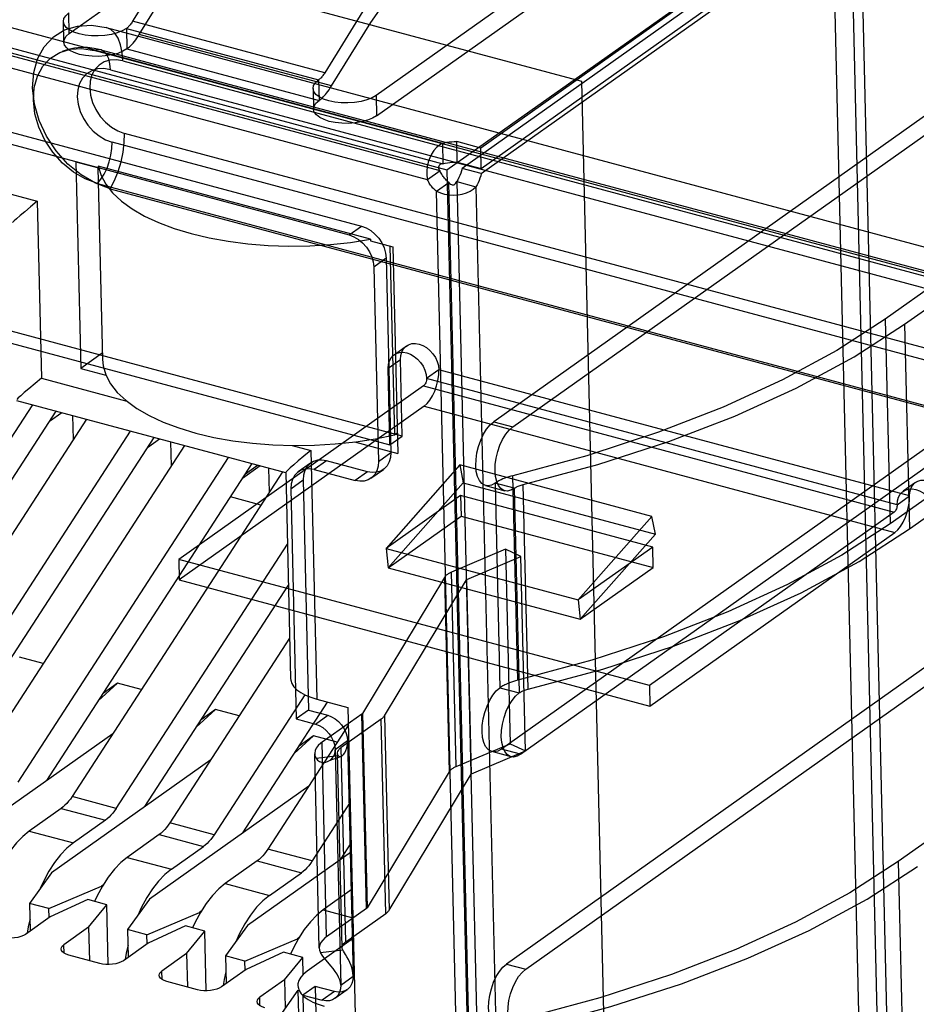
# Model space of a CAD drawing. Header units: millimetres. Extents: x 6 to 414, y 7 to 290.
# Tile 162 of 256: x 139.782 to 140.566, y 144.277 to 145.138. Entities that reach past the tile are written whole.
import ezdxf

# ---------------------------------------------------------------- set-up
doc = ezdxf.new("R2010")
doc.units = ezdxf.units.MM
doc.header["$LTSCALE"] = 23.1
doc.layers.get('0').update_dxf_attribs({"linetype": 'CONTINUOUS'})
doc.layers.add('COLOR10', color=7, linetype='CONTINUOUS')

msp = doc.modelspace()

# ---------------------------------------------------------------- linework, layer by layer
at = {"color": 6, "linetype": 'Continuous'}
for p, q in [((141.00924, 145.61091), (140.18481, 145.02619)), ((140.99297, 145.59304), (140.16854, 145.00832)), ((140.18523, 145.00829), (141.00966, 145.59301)), ((140.18534, 145.00381), (141.00977, 145.58853)), ((140.55215, 143.75525), (140.509, 145.577)), ((139.82499, 145.12646), (140.20193, 145.39381)), ((138.82232, 145.38704), (140.15141, 145.0304)), ((138.82275, 145.36914), (140.15183, 145.01249)), ((140.47034, 145.33957), (140.0934, 145.07222)), ((140.09382, 145.05432), (140.47076, 145.32167)), ((139.82499, 145.12646), (139.82456, 145.14436)), ((139.8202, 145.11898), (139.81978, 145.13689)), ((139.85736, 145.13155), (140.8406, 144.86771)), ((140.0484, 145.09207), (139.88038, 145.13715)), ((140.14923, 145.0061), (139.69681, 145.1275)), ((139.87497, 145.13084), (140.04299, 145.08575)), ((139.87497, 145.13084), (139.87539, 145.11293)), ((140.05423, 145.08048), (139.88621, 145.12557)), ((140.13839, 144.99841), (139.68597, 145.11981)), ((140.82973, 144.84782), (139.84681, 145.11158)), ((139.85251, 145.11215), (140.83542, 144.8484)), ((139.87539, 145.11293), (140.04341, 145.06785)), ((139.87183, 145.10239), (140.85475, 144.83864)), ((139.86099, 145.09471), (140.84391, 144.83095)), ((140.04299, 145.08575), (140.04341, 145.06785)), ((140.0382, 145.07828), (140.03863, 145.06037)), ((140.0934, 145.07222), (140.09382, 145.05432)), ((139.71941, 145.05472), (140.08065, 144.95779)), ((140.5731, 145.05404), (140.19616, 144.78669)), ((139.70856, 145.04703), (140.06981, 144.9501)), ((140.21296, 144.78218), (140.5899, 145.04953)), ((140.85625, 144.77523), (139.87333, 145.03898)), ((140.84541, 144.76754), (139.86249, 145.03129)), ((140.15141, 145.0304), (140.15183, 145.01249)), ((140.18481, 145.02619), (140.16381, 145.03183)), ((140.16423, 145.01392), (140.16381, 145.03183)), ((140.18523, 145.00829), (140.18481, 145.02619)), ((140.16423, 145.01392), (140.18523, 145.00829)), ((140.14923, 145.0061), (140.13839, 144.99841)), ((140.18534, 145.00381), (140.16854, 145.00832)), ((139.84957, 144.9952), (140.83249, 144.73145)), ((140.14612, 144.98836), (140.15696, 144.99604)), ((140.1838, 143.86268), (140.15696, 144.99604)), ((140.16387, 144.99684), (140.18067, 144.99233)), ((140.16387, 144.99684), (140.19071, 143.86348)), ((139.8607, 144.9906), (140.84362, 144.72685)), ((140.17296, 143.855), (140.14612, 144.98836)), ((140.18067, 144.99233), (140.20752, 143.85897)), ((140.06981, 144.9501), (140.08065, 144.95779)), ((140.62369, 144.93675), (140.53869, 144.87647)), ((140.10218, 144.92977), (140.09134, 144.92208)), ((140.10218, 144.92977), (140.10621, 144.75968)), ((140.55549, 144.87196), (140.6405, 144.93224)), ((140.09134, 144.92208), (140.09537, 144.75199)), ((140.11626, 144.77412), (139.68361, 144.89022)), ((139.67277, 144.88253), (140.10542, 144.76643)), ((140.53869, 144.87647), (140.54293, 144.69742)), ((140.55549, 144.87196), (140.55974, 144.69292)), ((140.10906, 144.84538), (140.1199, 144.85307)), ((140.10383, 144.83357), (140.11467, 144.84126)), ((140.11626, 144.77412), (140.11467, 144.84126)), ((140.10542, 144.76643), (140.10383, 144.83357)), ((140.14827, 144.83224), (140.13743, 144.82456)), ((140.55992, 144.72178), (140.14827, 144.83224)), ((140.54908, 144.7141), (140.13743, 144.82456)), ((140.13483, 144.81816), (139.92073, 144.66631)), ((140.13483, 144.81816), (140.54648, 144.7077)), ((140.13525, 144.80025), (139.92115, 144.64841)), ((140.13525, 144.80025), (140.5469, 144.68979)), ((140.19616, 144.78669), (140.21296, 144.78218)), ((140.10542, 144.76643), (140.11626, 144.77412)), ((140.57989, 144.76757), (140.20294, 144.50022)), ((140.21974, 144.49571), (140.59669, 144.76306)), ((140.05003, 144.75252), (140.03919, 144.74483)), ((140.08574, 144.74294), (140.05003, 144.75252)), ((140.09537, 144.75199), (140.10621, 144.75968)), ((140.62793, 144.75771), (140.54293, 144.69742)), ((140.55974, 144.69292), (140.64474, 144.7532)), ((140.0361, 144.75053), (140.02526, 144.74284)), ((140.03919, 144.74483), (140.0749, 144.73525)), ((140.08883, 144.73724), (140.09967, 144.74492)), ((140.16657, 144.7489), (140.10217, 144.67591)), ((140.33459, 144.70381), (140.16657, 144.7489)), ((140.16657, 144.7489), (140.16961, 144.73339)), ((140.01872, 144.72808), (140.02956, 144.73577)), ((140.02956, 144.73577), (140.03433, 144.53435)), ((140.08574, 144.74294), (140.0749, 144.73525)), ((140.21718, 144.56046), (140.21294, 144.7395)), ((140.01872, 144.72808), (140.02349, 144.52666)), ((140.16961, 144.73339), (140.10392, 144.65895)), ((140.16961, 144.73339), (140.33763, 144.68831)), ((140.18902, 144.73086), (140.20582, 144.72635)), ((140.21423, 144.72847), (140.19743, 144.73298)), ((140.19743, 144.73298), (140.20167, 144.55394)), ((140.21423, 144.72847), (140.21847, 144.54943)), ((140.22623, 144.55269), (140.22199, 144.73173)), ((140.56515, 144.73359), (140.55431, 144.7259)), ((140.16721, 144.72204), (140.10217, 144.67591)), ((140.33523, 144.67695), (140.16721, 144.72204)), ((140.16721, 144.72204), (140.16763, 144.70414)), ((140.54908, 144.7141), (140.55992, 144.72178)), ((140.10392, 144.65895), (140.16763, 144.70414)), ((140.16763, 144.70414), (140.33565, 144.65905)), ((140.27019, 144.63082), (140.33459, 144.70381)), ((140.54648, 144.7077), (140.33238, 144.55585)), ((140.33763, 144.68831), (140.33459, 144.70381)), ((140.27194, 144.61387), (140.33763, 144.68831)), ((140.3328, 144.53794), (140.5469, 144.68979)), ((140.10217, 144.67591), (140.27019, 144.63082)), ((140.20664, 144.67508), (140.15938, 144.65512)), ((140.22006, 144.66873), (140.20664, 144.67508)), ((140.20664, 144.67508), (140.21067, 144.50499)), ((140.33523, 144.67695), (140.27019, 144.63082)), ((140.33565, 144.65905), (140.33523, 144.67695)), ((140.33238, 144.55585), (139.92073, 144.66631)), ((139.92073, 144.66631), (139.92115, 144.64841)), ((140.1728, 144.64877), (140.22006, 144.66873)), ((140.22409, 144.49864), (140.22006, 144.66873)), ((140.10392, 144.65895), (140.27194, 144.61387)), ((140.27194, 144.61387), (140.33565, 144.65905)), ((140.15314, 144.65047), (140.08142, 144.53149)), ((140.15314, 144.65047), (140.15717, 144.48038)), ((140.16341, 144.48503), (140.15938, 144.65512)), ((139.92115, 144.64841), (140.3328, 144.53794)), ((140.10071, 144.52952), (140.17244, 144.6485)), ((140.17244, 144.6485), (140.17269, 144.64872)), ((140.17244, 144.6485), (140.17647, 144.47841)), ((140.17672, 144.47863), (140.17269, 144.64872)), ((140.58434, 144.57958), (140.2074, 144.31223)), ((140.2242, 144.30772), (140.60114, 144.57507)), ((140.33238, 144.55585), (140.3328, 144.53794)), ((140.20167, 144.55394), (140.21847, 144.54943)), ((140.03433, 144.53435), (140.02349, 144.52666)), ((140.03433, 144.53435), (140.05113, 144.52984)), ((140.04029, 144.52215), (140.05113, 144.52984)), ((140.08091, 144.53098), (140.04602, 144.50623)), ((140.08142, 144.53149), (140.08091, 144.53098)), ((140.08494, 144.36089), (140.08091, 144.53098)), ((140.08142, 144.53149), (140.08545, 144.3614)), ((140.10071, 144.52952), (140.10474, 144.35943)), ((140.02349, 144.52666), (140.04029, 144.52215)), ((140.09771, 144.52647), (140.06282, 144.50172)), ((140.10174, 144.35638), (140.09771, 144.52647)), ((140.04602, 144.50623), (140.04488, 144.50537)), ((140.05005, 144.33614), (140.04602, 144.50623)), ((140.06836, 144.50743), (140.05752, 144.49974)), ((140.06836, 144.50743), (140.07324, 144.30153)), ((140.16341, 144.48503), (140.21067, 144.50499)), ((140.21067, 144.50499), (140.22409, 144.49864)), ((140.04366, 144.32618), (140.03964, 144.49627)), ((140.04077, 144.49225), (140.0602, 144.49473)), ((140.05752, 144.49974), (140.0624, 144.29384)), ((140.06366, 144.32665), (140.05963, 144.49674)), ((140.06225, 144.50129), (140.06282, 144.50172)), ((140.06685, 144.33163), (140.06282, 144.50172)), ((140.17683, 144.47868), (140.22409, 144.49864)), ((140.21133, 144.4936), (140.19453, 144.4981)), ((140.21974, 144.49571), (140.20294, 144.50022)), ((140.15717, 144.48038), (140.08545, 144.3614)), ((140.10474, 144.35943), (140.17647, 144.47841)), ((140.17647, 144.47841), (140.17672, 144.47863)), ((140.63493, 144.46229), (140.54993, 144.40201)), ((140.54993, 144.40201), (140.55417, 144.22296)), ((140.08494, 144.36089), (140.05005, 144.33614)), ((140.06685, 144.33163), (140.10174, 144.35638)), ((140.08545, 144.3614), (140.08494, 144.36089)), ((140.05005, 144.33614), (140.04891, 144.33528)), ((140.06628, 144.3312), (140.06685, 144.33163)), ((140.0448, 144.32217), (140.06423, 144.32464)), ((140.2074, 144.31223), (140.2242, 144.30772)), ((140.0624, 144.29384), (140.07324, 144.30153)), ((140.04006, 144.29264), (140.02922, 144.28496)), ((140.05686, 144.28814), (140.04006, 144.29264)), ((140.04006, 144.29264), (140.04536, 144.06884)), ((140.05686, 144.28814), (140.04602, 144.28045)), ((140.06801, 144.28973), (140.05717, 144.28204)), ((140.02922, 144.28496), (140.04602, 144.28045)), ((140.02922, 144.28496), (140.03452, 144.06115))]:
    msp.add_line(p, q, dxfattribs=at)
at = {"color": 4, "linetype": 'Continuous'}
for p, q in [((138.79098, 145.4823), (140.27291, 145.08464)), ((140.27291, 145.08464), (140.30285, 143.82061))]:
    msp.add_line(p, q, dxfattribs=at)
at = {"color": 7, "linetype": 'Continuous'}
for p, q in [((138.81952, 145.36556), (140.15528, 145.00712)), ((140.15528, 145.00712), (140.49249, 145.24629)), ((139.83081, 145.01413), (139.8504, 145.00888)), ((139.83081, 145.01413), (139.83509, 144.8333)), ((139.70289, 145.00487), (139.79698, 144.97962)), ((139.84998, 145.00886), (139.85395, 144.84115)), ((140.08841, 144.94634), (139.85037, 145.01022)), ((140.15528, 145.00712), (140.18221, 143.87021)), ((139.79698, 144.97962), (139.80065, 144.82475)), ((140.08841, 144.94634), (140.08844, 144.945)), ((140.08844, 144.945), (140.10804, 144.93974)), ((140.10546, 144.94043), (140.10937, 144.77523)), ((140.10804, 144.93974), (140.11232, 144.75891)), ((139.85382, 144.84659), (139.83509, 144.8333)), ((139.83509, 144.8333), (139.85704, 144.82741)), ((139.80065, 144.82475), (139.87539, 144.8047)), ((139.77893, 144.80531), (140.0142, 144.74217)), ((139.60894, 144.51738), (139.79296, 144.80154)), ((139.63399, 144.51889), (139.81346, 144.79604)), ((139.84, 144.78892), (139.65599, 144.50475)), ((139.80775, 144.78722), (139.81834, 144.79473)), ((139.82792, 144.79216), (139.82842, 144.77103)), ((139.69463, 144.49438), (139.87865, 144.77855)), ((139.71968, 144.4959), (139.89915, 144.77305)), ((139.89344, 144.76423), (139.90403, 144.77174)), ((140.10937, 144.77523), (140.11189, 144.77702)), ((139.92569, 144.76592), (139.74168, 144.48176)), ((139.91361, 144.76917), (139.91411, 144.74804)), ((140.01979, 144.76595), (140.0363, 144.76152)), ((140.0363, 144.76152), (140.04145, 144.54398)), ((140.07454, 144.76905), (140.11232, 144.75891)), ((139.78032, 144.47139), (139.96434, 144.75555)), ((139.80537, 144.4729), (139.98484, 144.75005)), ((139.99196, 144.74814), (139.97651, 144.73718)), ((139.97913, 144.74123), (139.98972, 144.74874)), ((139.9993, 144.74617), (139.9998, 144.72505)), ((140.01138, 144.74293), (139.82737, 144.45876)), ((140.01429, 144.7425), (140.01857, 144.56202)), ((140.01476, 144.74291), (140.0143, 144.7422)), ((139.9925, 144.71377), (139.96596, 144.72089)), ((139.86601, 144.44839), (140.01578, 144.67967)), ((140.10217, 144.67591), (140.10392, 144.65895)), ((139.89106, 144.44991), (140.01663, 144.64381)), ((140.27019, 144.63082), (140.27194, 144.61387)), ((140.01773, 144.59741), (139.91306, 144.43577)), ((139.80225, 144.5753), (139.78157, 144.58085)), ((139.85036, 144.54237), (139.86726, 144.55786)), ((139.86726, 144.55786), (139.85455, 144.54885)), ((139.88794, 144.55231), (139.86726, 144.55786)), ((140.03099, 144.54784), (139.9517, 144.4254)), ((139.97675, 144.42692), (140.05092, 144.54144)), ((140.04145, 144.54398), (140.06875, 144.53666)), ((139.93605, 144.51938), (139.95295, 144.53487)), ((139.95295, 144.53487), (139.94024, 144.52585)), ((139.97363, 144.52932), (139.95295, 144.53487)), ((140.06875, 144.53666), (140.07512, 144.2681)), ((140.06911, 144.52144), (139.99875, 144.41278)), ((139.86299, 144.51377), (139.72371, 144.41498)), ((140.02174, 144.49638), (140.03864, 144.51187)), ((140.03864, 144.51187), (140.02593, 144.50286)), ((140.05932, 144.50632), (140.03864, 144.51187)), ((139.94868, 144.49077), (139.8094, 144.39199)), ((140.03437, 144.46778), (139.89509, 144.36899)), ((139.86601, 144.44839), (139.82737, 144.45876)), ((140.07072, 144.45386), (140.03739, 144.40241)), ((139.81795, 144.4484), (139.78996, 144.42854)), ((139.81795, 144.4484), (139.8566, 144.43803)), ((139.8566, 144.43803), (139.8286, 144.41817)), ((139.91306, 144.43577), (139.91159, 144.43361)), ((139.9517, 144.4254), (139.91306, 144.43577)), ((139.78996, 144.42854), (139.8286, 144.41817)), ((139.90364, 144.42541), (139.87565, 144.40555)), ((139.90364, 144.42541), (139.94229, 144.41504)), ((140.06244, 144.40392), (140.07156, 144.41801)), ((139.91429, 144.39518), (139.94229, 144.41504)), ((140.07174, 144.41052), (139.98078, 144.346)), ((140.03739, 144.40241), (139.99875, 144.41278)), ((139.87565, 144.40555), (139.91429, 144.39518)), ((139.98933, 144.40241), (139.96134, 144.38256)), ((139.98933, 144.40241), (140.02798, 144.39204)), ((139.8094, 144.39199), (139.79032, 144.36532)), ((139.8072, 144.39341), (139.8023, 144.38437)), ((139.99998, 144.37219), (140.02798, 144.39204)), ((139.8023, 144.38437), (139.79952, 144.37818)), ((139.96134, 144.38256), (139.99998, 144.37219)), ((139.80712, 144.36081), (139.85308, 144.38027)), ((139.85462, 144.38136), (139.85308, 144.38027)), ((139.85308, 144.38027), (139.85312, 144.37875)), ((140.07252, 144.37764), (140.04703, 144.35956)), ((139.80712, 144.36081), (139.79032, 144.36532)), ((139.79032, 144.36532), (139.79089, 144.34115)), ((139.84108, 144.36854), (139.80829, 144.35349)), ((139.85788, 144.36403), (139.84108, 144.36854)), ((139.89509, 144.36899), (139.87601, 144.34232)), ((139.89289, 144.37041), (139.88799, 144.36138)), ((139.80731, 144.3528), (139.80712, 144.36081)), ((139.84189, 144.34448), (139.85788, 144.36403)), ((139.85912, 144.31185), (139.85788, 144.36403)), ((139.88799, 144.36138), (139.88521, 144.35519)), ((139.89281, 144.33781), (139.93877, 144.35727)), ((139.94031, 144.35837), (139.93877, 144.35727)), ((139.93877, 144.35727), (139.93881, 144.35576)), ((140.04703, 144.35956), (140.07311, 144.35256)), ((139.80829, 144.35349), (139.78661, 144.33812)), ((139.79065, 144.35145), (139.78912, 144.34471)), ((139.97858, 144.34742), (139.97368, 144.33839)), ((139.78912, 144.34471), (139.78825, 144.33928)), ((139.84189, 144.34448), (139.82021, 144.3291)), ((139.84189, 144.34448), (139.84259, 144.31515)), ((139.89281, 144.33781), (139.87601, 144.34232)), ((139.87601, 144.34232), (139.87658, 144.31816)), ((139.92677, 144.34554), (139.89398, 144.3305)), ((139.94357, 144.34104), (139.92677, 144.34554)), ((139.92758, 144.32148), (139.94357, 144.34104)), ((139.94481, 144.28885), (139.94357, 144.34104)), ((139.98078, 144.346), (139.9617, 144.31933)), ((139.89398, 144.3305), (139.8723, 144.31512)), ((139.893, 144.3298), (139.89281, 144.33781)), ((139.97368, 144.33839), (139.9709, 144.33219)), ((139.9785, 144.31482), (140.02446, 144.33428)), ((140.026, 144.33537), (140.02446, 144.33428)), ((140.02446, 144.33428), (140.0245, 144.33276)), ((140.07354, 144.33473), (140.03291, 144.30592)), ((139.82039, 144.32177), (139.82021, 144.3291)), ((139.87481, 144.32171), (139.87394, 144.31629)), ((139.87634, 144.32845), (139.87481, 144.32171)), ((139.92758, 144.32148), (139.9059, 144.3061)), ((139.92758, 144.32148), (139.92828, 144.29215)), ((140.01246, 144.32255), (139.97967, 144.3075)), ((140.02926, 144.31804), (140.01246, 144.32255)), ((139.85157, 144.31274), (139.82468, 144.31995)), ((139.9785, 144.31482), (139.9617, 144.31933)), ((139.9617, 144.31933), (139.96227, 144.29516)), ((139.97869, 144.30681), (139.9785, 144.31482)), ((140.01327, 144.29849), (140.02926, 144.31804)), ((140.02961, 144.30318), (140.02926, 144.31804)), ((139.90608, 144.29877), (139.9059, 144.3061)), ((139.97967, 144.3075), (139.95799, 144.29213)), ((139.96203, 144.30546), (139.9605, 144.29872)), ((140.03291, 144.30592), (140.02961, 144.30318)), ((139.93726, 144.28974), (139.91037, 144.29696)), ((139.9605, 144.29872), (139.95963, 144.29329)), ((140.01327, 144.29849), (139.99159, 144.28311)), ((140.01327, 144.29849), (140.01386, 144.27383)), ((140.02502, 144.28938), (140.01106, 144.26994)), ((140.02502, 144.28938), (140.02914, 144.11567)), ((139.99177, 144.27578), (139.99159, 144.28311))]:
    msp.add_line(p, q, dxfattribs=at)
at = {"color": 6, "linetype": 'Continuous'}
for points in [[(140.11288, 145.4088), (140.07232, 145.37706), (140.03221, 145.3397), (139.99285, 145.297), (139.95455, 145.2493), (139.91614, 145.19476), (139.88038, 145.13715)], [(139.88621, 145.12557), (139.92063, 145.18106), (139.95665, 145.23243), (139.994, 145.27928), (140.03239, 145.32126), (140.07311, 145.3594), (140.1133, 145.3909)], [(140.2809, 145.36372), (140.24034, 145.33197), (140.20023, 145.29461), (140.16087, 145.25192), (140.12257, 145.20421), (140.08416, 145.14968), (140.0484, 145.09207)], [(140.05423, 145.08048), (140.08865, 145.13597), (140.12467, 145.18734), (140.16202, 145.23419), (140.20041, 145.27617), (140.24113, 145.31431), (140.28132, 145.34581)], [(139.87497, 145.13084), (139.87133, 145.12873), (139.86687, 145.12695), (139.86176, 145.12558), (139.85609, 145.12466), (139.85028, 145.12425), (139.84444, 145.12435), (139.83881, 145.12496), (139.83351, 145.12607), (139.82892, 145.1276), (139.82513, 145.12951), (139.82228, 145.13174), (139.82045, 145.13423), (139.81978, 145.1368), (139.82025, 145.13941), (139.82185, 145.14195), (139.82456, 145.14436)], [(139.8607, 144.9906), (139.84783, 144.99539), (139.83537, 145.00268), (139.82383, 145.0122), (139.81345, 145.02379), (139.80501, 145.03662), (139.79862, 145.05038), (139.79453, 145.06454), (139.7929, 145.07882), (139.79383, 145.09217), (139.79725, 145.10434), (139.80303, 145.11486), (139.81109, 145.12346), (139.82086, 145.12951), (139.83208, 145.13296), (139.84432, 145.13366), (139.85736, 145.13155)], [(139.87183, 145.10239), (139.87124, 145.10988), (139.86984, 145.11654), (139.86767, 145.1222), (139.86481, 145.12667), (139.86134, 145.12982), (139.85736, 145.13155)], [(139.87718, 145.13279), (139.87685, 145.13245), (139.87648, 145.13208), (139.87611, 145.13174), (139.87573, 145.13142), (139.87535, 145.13112), (139.87497, 145.13084)], [(139.88038, 145.13715), (139.87989, 145.13635), (139.87939, 145.13558), (139.87884, 145.1348), (139.87831, 145.1341), (139.87777, 145.13345), (139.87718, 145.13279)], [(139.87539, 145.11293), (139.87176, 145.11082), (139.8673, 145.10905), (139.86218, 145.10768), (139.85651, 145.10676), (139.8507, 145.10635), (139.84486, 145.10645), (139.83923, 145.10705), (139.83393, 145.10816), (139.82935, 145.1097), (139.82555, 145.11161), (139.8227, 145.11383), (139.82087, 145.11632), (139.8202, 145.1189), (139.82067, 145.12151), (139.82227, 145.12404), (139.82499, 145.12646)], [(139.87982, 145.11684), (139.88091, 145.11806), (139.88199, 145.11936), (139.88312, 145.12083), (139.88415, 145.12229), (139.88515, 145.12383), (139.88621, 145.12557)], [(139.85251, 145.11215), (139.84662, 145.11342), (139.84078, 145.11407), (139.83504, 145.11411), (139.82943, 145.11356), (139.824, 145.11244), (139.81881, 145.11078)], [(139.87539, 145.11293), (139.87607, 145.11343), (139.87683, 145.11403), (139.87758, 145.11467), (139.87833, 145.11535), (139.87907, 145.11607), (139.87982, 145.11684)], [(139.84957, 144.9952), (139.83894, 144.99915), (139.82866, 145.00517), (139.81912, 145.01303), (139.81055, 145.0226), (139.80358, 145.03319), (139.79831, 145.04455), (139.79494, 145.05625), (139.79359, 145.06804), (139.79436, 145.07906), (139.79718, 145.08911), (139.80195, 145.09779), (139.80861, 145.10489), (139.81667, 145.10989), (139.82593, 145.11274), (139.83605, 145.11332), (139.84681, 145.11158)], [(139.86099, 145.09471), (139.86055, 145.09979), (139.85947, 145.10421), (139.85779, 145.10786), (139.85561, 145.11047), (139.85296, 145.11201), (139.85002, 145.11238), (139.84681, 145.11158)], [(139.87183, 145.10239), (139.86607, 145.10334), (139.86055, 145.10304), (139.85549, 145.10152), (139.85101, 145.09875), (139.84744, 145.09496), (139.84482, 145.09024), (139.84327, 145.08478), (139.84283, 145.07867), (139.84354, 145.07236), (139.84536, 145.06599), (139.84821, 145.05979), (139.85207, 145.05391), (139.85665, 145.04878), (139.86184, 145.04448), (139.86744, 145.04118), (139.87333, 145.03898)], [(139.86099, 145.09471), (139.85523, 145.09565), (139.84971, 145.09536), (139.84465, 145.09383), (139.84017, 145.09106), (139.8366, 145.08727), (139.83398, 145.08255), (139.83243, 145.07709), (139.83199, 145.07098), (139.8327, 145.06467), (139.83452, 145.0583), (139.83737, 145.0521), (139.84123, 145.04622), (139.84581, 145.04109), (139.851, 145.03679), (139.8566, 145.03349), (139.86249, 145.03129)], [(140.0484, 145.09207), (140.04791, 145.09126), (140.04741, 145.09049), (140.04686, 145.08971), (140.04633, 145.08902), (140.04579, 145.08837), (140.0452, 145.08771)], [(140.0934, 145.07222), (140.08976, 145.07011), (140.0853, 145.06834), (140.08019, 145.06697), (140.07452, 145.06605), (140.0687, 145.06564), (140.06287, 145.06574), (140.05723, 145.06635), (140.05193, 145.06745), (140.04735, 145.06899), (140.04356, 145.0709), (140.0407, 145.07312), (140.03887, 145.07561), (140.0382, 145.07819), (140.03868, 145.0808), (140.04027, 145.08334), (140.04299, 145.08575)], [(140.0452, 145.08771), (140.04487, 145.08736), (140.0445, 145.087), (140.04413, 145.08666), (140.04375, 145.08633), (140.04337, 145.08603), (140.04299, 145.08575)], [(140.04784, 145.07176), (140.04893, 145.07297), (140.05001, 145.07427), (140.05114, 145.07575), (140.05217, 145.07721), (140.05317, 145.07874), (140.05423, 145.08048)], [(140.04341, 145.06785), (140.04409, 145.06835), (140.04485, 145.06894), (140.0456, 145.06958), (140.04635, 145.07026), (140.04709, 145.07099), (140.04784, 145.07176)], [(140.09382, 145.05432), (140.09018, 145.05221), (140.08572, 145.05044), (140.08061, 145.04907), (140.07494, 145.04815), (140.06912, 145.04774), (140.06329, 145.04784), (140.05766, 145.04844), (140.05236, 145.04955), (140.04777, 145.05108), (140.04398, 145.053), (140.04113, 145.05522), (140.0393, 145.05771), (140.03863, 145.06029), (140.0391, 145.0629), (140.0407, 145.06543), (140.04341, 145.06785)], [(139.8607, 144.9906), (139.86447, 144.99782), (139.86768, 145.00571), (139.87023, 145.01402), (139.87206, 145.02251), (139.87311, 145.03091), (139.87333, 145.03898)], [(139.84957, 144.9952), (139.85265, 144.99882), (139.85548, 145.00326), (139.85799, 145.00845), (139.85998, 145.014), (139.86145, 145.01988), (139.86229, 145.02565), (139.86249, 145.03129)], [(140.15141, 145.0304), (140.14864, 145.02879), (140.1461, 145.02664), (140.14382, 145.024), (140.14184, 145.02093), (140.14021, 145.01751), (140.13896, 145.01384), (140.13813, 145.01), (140.13774, 145.00609), (140.13782, 145.00219), (140.13839, 144.99841)], [(140.15141, 145.0304), (140.15326, 145.03087), (140.15528, 145.03126), (140.15736, 145.03155), (140.1595, 145.03175), (140.16166, 145.03184), (140.16381, 145.03183)], [(140.15183, 145.01249), (140.15083, 145.01234), (140.14994, 145.01203), (140.14917, 145.01157), (140.14858, 145.01098), (140.14818, 145.0103), (140.14799, 145.00953), (140.148, 145.00868), (140.14821, 145.00779), (140.14863, 145.00693), (140.14923, 145.0061)], [(140.15183, 145.01249), (140.15369, 145.01296), (140.1557, 145.01335), (140.15778, 145.01365), (140.15992, 145.01384), (140.16208, 145.01393), (140.16423, 145.01392)], [(140.1525, 145.00058), (140.15187, 145.00142), (140.15129, 145.00229), (140.1507, 145.00324), (140.15018, 145.00414), (140.14968, 145.00513), (140.14923, 145.0061)], [(140.16854, 145.00832), (140.16802, 145.00629), (140.16737, 145.00423), (140.16663, 145.00223), (140.16578, 145.00032), (140.16486, 144.99851), (140.16387, 144.99684)], [(140.18534, 145.00381), (140.18482, 145.00178), (140.18417, 144.99972), (140.18343, 144.99773), (140.18259, 144.99581), (140.18166, 144.994), (140.18067, 144.99233)], [(140.14165, 144.99289), (140.14103, 144.99374), (140.14045, 144.9946), (140.13986, 144.99555), (140.13934, 144.99646), (140.13884, 144.99744), (140.13839, 144.99841)], [(140.15696, 144.99604), (140.15617, 144.99669), (140.1554, 144.99738), (140.15461, 144.99815), (140.1539, 144.9989), (140.15317, 144.99974), (140.1525, 145.00058)], [(140.15696, 144.99604), (140.1576, 144.99525), (140.15834, 144.99462), (140.15914, 144.99418), (140.15996, 144.99394), (140.16077, 144.99393), (140.16154, 144.99412), (140.16226, 144.99454), (140.16291, 144.99515), (140.16345, 144.99592), (140.16387, 144.99684)], [(140.14612, 144.98836), (140.14533, 144.989), (140.14456, 144.98969), (140.14377, 144.99046), (140.14306, 144.99121), (140.14233, 144.99205), (140.14165, 144.99289)], [(140.14612, 144.98836), (140.14958, 144.9869), (140.1533, 144.98586), (140.15717, 144.98525), (140.1611, 144.98507), (140.16499, 144.9853), (140.16875, 144.98595), (140.17228, 144.98699), (140.17549, 144.98841), (140.17831, 144.99021), (140.18067, 144.99233)], [(140.08065, 144.95779), (140.08474, 144.95627), (140.08869, 144.95395), (140.09236, 144.95093), (140.09565, 144.94725), (140.09834, 144.94317), (140.10036, 144.9388), (140.10166, 144.9343), (140.10218, 144.92977)], [(140.06981, 144.9501), (140.0739, 144.94858), (140.07785, 144.94626), (140.08152, 144.94324), (140.08481, 144.93956), (140.08749, 144.93548), (140.08952, 144.93111), (140.09082, 144.92662), (140.09134, 144.92208)], [(140.53869, 144.87647), (140.49633, 144.84904), (140.44891, 144.82327), (140.39681, 144.79934), (140.34041, 144.77744), (140.27767, 144.757), (140.21294, 144.7395)], [(140.22199, 144.73173), (140.28734, 144.74937), (140.34923, 144.76942), (140.40719, 144.79172), (140.46079, 144.81611), (140.51145, 144.84348), (140.55549, 144.87196)], [(140.10383, 144.83357), (140.10406, 144.83696), (140.10493, 144.84006), (140.1064, 144.84273), (140.10845, 144.84491), (140.11093, 144.84645), (140.11378, 144.84733), (140.11689, 144.84751), (140.1202, 144.84697), (140.12348, 144.84575), (140.12664, 144.8439), (140.12957, 144.84148), (140.13221, 144.83854), (140.13436, 144.83528), (140.13598, 144.83178), (140.13702, 144.82818), (140.13743, 144.82456)], [(140.11467, 144.84126), (140.11491, 144.84465), (140.11577, 144.84774), (140.11724, 144.85042), (140.11929, 144.8526), (140.12177, 144.85414), (140.12462, 144.85502), (140.12773, 144.8552), (140.13105, 144.85466), (140.13432, 144.85344), (140.13748, 144.85159), (140.14041, 144.84917), (140.14305, 144.84623), (140.1452, 144.84297), (140.14682, 144.83947), (140.14786, 144.83587), (140.14827, 144.83224)], [(140.13525, 144.80025), (140.13787, 144.80255), (140.14037, 144.8056), (140.14266, 144.80931), (140.14468, 144.8136), (140.14628, 144.81817), (140.14743, 144.82291), (140.14811, 144.82763), (140.14827, 144.83224)], [(140.13743, 144.82456), (140.1374, 144.82365), (140.13727, 144.82271), (140.13704, 144.82176), (140.13671, 144.82083), (140.13632, 144.81998), (140.13586, 144.81924), (140.13536, 144.81863), (140.13483, 144.81816)], [(140.19743, 144.73298), (140.19426, 144.73125), (140.19118, 144.73061), (140.18832, 144.73108), (140.18575, 144.73269), (140.18363, 144.73531), (140.18203, 144.73887), (140.18098, 144.74322), (140.18053, 144.7483), (140.18072, 144.75374), (140.18152, 144.75941), (140.1829, 144.76509), (140.18485, 144.77067), (140.18722, 144.77574), (140.18996, 144.7802), (140.19296, 144.78388), (140.19616, 144.78669)], [(140.21423, 144.72847), (140.21106, 144.72674), (140.20799, 144.7261), (140.20513, 144.72657), (140.20255, 144.72818), (140.20044, 144.7308), (140.19883, 144.73436), (140.19778, 144.73871), (140.19733, 144.74379), (140.19752, 144.74923), (140.19832, 144.7549), (140.1997, 144.76058), (140.20165, 144.76616), (140.20402, 144.77123), (140.20676, 144.77569), (140.20976, 144.77937), (140.21296, 144.78218)], [(140.05003, 144.75252), (140.04596, 144.75319), (140.04207, 144.75298), (140.0385, 144.7519), (140.03534, 144.74995), (140.03282, 144.74727), (140.03097, 144.74394), (140.02987, 144.74008), (140.02956, 144.73577)], [(140.10621, 144.75968), (140.10591, 144.75544), (140.10483, 144.75158), (140.10299, 144.74824), (140.10043, 144.74551), (140.09733, 144.74358), (140.09377, 144.74249), (140.08988, 144.74226), (140.08574, 144.74294)], [(140.03919, 144.74483), (140.03512, 144.7455), (140.03123, 144.74529), (140.02766, 144.74421), (140.0245, 144.74226), (140.02197, 144.73958), (140.02013, 144.73625), (140.01903, 144.7324), (140.01872, 144.72808)], [(140.09537, 144.75199), (140.09507, 144.74775), (140.09399, 144.74389), (140.09215, 144.74055), (140.08959, 144.73782), (140.08649, 144.73589), (140.08293, 144.7348), (140.07904, 144.73458), (140.0749, 144.73525)], [(140.20258, 144.73594), (140.20172, 144.73552), (140.20078, 144.73504), (140.19989, 144.73454), (140.19903, 144.73403), (140.19822, 144.73352), (140.19743, 144.73298)], [(140.21294, 144.7395), (140.2111, 144.73902), (140.20931, 144.7385), (140.20747, 144.7379), (140.20581, 144.7373), (140.20422, 144.73667), (140.20258, 144.73594)], [(140.55992, 144.72178), (140.56016, 144.72518), (140.56103, 144.72827), (140.56249, 144.73094), (140.56454, 144.73312), (140.56702, 144.73466), (140.56987, 144.73554), (140.57298, 144.73572), (140.5763, 144.73518), (140.57957, 144.73396), (140.58273, 144.73211), (140.58567, 144.72969), (140.5883, 144.72675), (140.59045, 144.72349), (140.59207, 144.71999), (140.59311, 144.71639), (140.59352, 144.71277)], [(140.21423, 144.72847), (140.21458, 144.72871), (140.21499, 144.72897), (140.21541, 144.72922), (140.21586, 144.72947), (140.21632, 144.72971), (140.21681, 144.72995)], [(140.21681, 144.72995), (140.21756, 144.73029), (140.21836, 144.73061), (140.21924, 144.73093), (140.2201, 144.73121), (140.22099, 144.73147), (140.22199, 144.73173)], [(140.54908, 144.7141), (140.54932, 144.71749), (140.55019, 144.72058), (140.55165, 144.72325), (140.5537, 144.72544), (140.55618, 144.72697), (140.55903, 144.72785), (140.56214, 144.72803), (140.56546, 144.72749), (140.56873, 144.72627), (140.57189, 144.72442), (140.57483, 144.722), (140.57746, 144.71906), (140.57961, 144.7158), (140.58123, 144.71231), (140.58227, 144.70871), (140.58268, 144.70508)], [(140.5469, 144.68979), (140.54952, 144.69209), (140.55202, 144.69514), (140.55431, 144.69885), (140.55633, 144.70314), (140.55792, 144.70771), (140.55908, 144.71245), (140.55976, 144.71717), (140.55992, 144.72178)], [(140.54908, 144.7141), (140.54905, 144.71319), (140.54892, 144.71225), (140.54869, 144.7113), (140.54836, 144.71037), (140.54796, 144.70952), (140.54751, 144.70878), (140.54701, 144.70817), (140.54648, 144.7077)], [(140.54293, 144.69742), (140.50057, 144.67), (140.45315, 144.64423), (140.40105, 144.6203), (140.34466, 144.5984), (140.28192, 144.57795), (140.21718, 144.56046)], [(140.22623, 144.55269), (140.29158, 144.57033), (140.35347, 144.59037), (140.41143, 144.61268), (140.46503, 144.63707), (140.51569, 144.66444), (140.55974, 144.69292)], [(140.15579, 144.65317), (140.15525, 144.65276), (140.15472, 144.65232), (140.15424, 144.65186), (140.15384, 144.65143), (140.15347, 144.65095), (140.15314, 144.65047)], [(140.15938, 144.65512), (140.15873, 144.65483), (140.15806, 144.65451), (140.15747, 144.6542), (140.15686, 144.65386), (140.15633, 144.65353), (140.15579, 144.65317)], [(140.20683, 144.5569), (140.20596, 144.55647), (140.20503, 144.55599), (140.20413, 144.5555), (140.20327, 144.55499), (140.20246, 144.55447), (140.20167, 144.55394)], [(140.21718, 144.56046), (140.21534, 144.55998), (140.21355, 144.55946), (140.21171, 144.55886), (140.21005, 144.55826), (140.20846, 144.55762), (140.20683, 144.5569)], [(140.20294, 144.50022), (140.19977, 144.49849), (140.1967, 144.49786), (140.19384, 144.49833), (140.19126, 144.49993), (140.18915, 144.50256), (140.18754, 144.50611), (140.18649, 144.51047), (140.18605, 144.51555), (140.18623, 144.52098), (140.18703, 144.52665), (140.18841, 144.53234), (140.19036, 144.53792), (140.19273, 144.54298), (140.19547, 144.54744), (140.19847, 144.55113), (140.20167, 144.55394)], [(140.21974, 144.49571), (140.21657, 144.49399), (140.2135, 144.49335), (140.21064, 144.49382), (140.20806, 144.49543), (140.20595, 144.49805), (140.20434, 144.5016), (140.20329, 144.50596), (140.20285, 144.51104), (140.20303, 144.51647), (140.20383, 144.52214), (140.20521, 144.52783), (140.20716, 144.53341), (140.20953, 144.53847), (140.21227, 144.54293), (140.21527, 144.54662), (140.21847, 144.54943)], [(140.21847, 144.54943), (140.21882, 144.54967), (140.21923, 144.54993), (140.21965, 144.55018), (140.2201, 144.55043), (140.22056, 144.55067), (140.22105, 144.55091)], [(140.22105, 144.55091), (140.22181, 144.55124), (140.2226, 144.55156), (140.22348, 144.55189), (140.22434, 144.55217), (140.22523, 144.55243), (140.22623, 144.55269)], [(140.05113, 144.52984), (140.05441, 144.52863), (140.05757, 144.52677), (140.0605, 144.52436), (140.06314, 144.52141), (140.06528, 144.51815), (140.06691, 144.51466), (140.06794, 144.51106), (140.06836, 144.50743)], [(140.09771, 144.52647), (140.09833, 144.52693), (140.09893, 144.52743), (140.09947, 144.52795), (140.09992, 144.52844), (140.10035, 144.52897), (140.10071, 144.52952)], [(140.04029, 144.52215), (140.04357, 144.52094), (140.04673, 144.51908), (140.04966, 144.51667), (140.0523, 144.51372), (140.05444, 144.51046), (140.05607, 144.50697), (140.0571, 144.50337), (140.05752, 144.49974)], [(140.04488, 144.50537), (140.04267, 144.50332), (140.04105, 144.50117), (140.04003, 144.49896), (140.03964, 144.49673), (140.03988, 144.4945), (140.04077, 144.49225)], [(140.0602, 144.49473), (140.0608, 144.49403), (140.0616, 144.4937), (140.06259, 144.49382), (140.0637, 144.49442), (140.06486, 144.4955), (140.06597, 144.49707), (140.06694, 144.49907), (140.06772, 144.5015), (140.06823, 144.50431), (140.06836, 144.50743)], [(140.04077, 144.49225), (140.04207, 144.49059), (140.04369, 144.48944), (140.04554, 144.48882), (140.04751, 144.48867), (140.04951, 144.48896), (140.05143, 144.48966), (140.05321, 144.49073), (140.05475, 144.49212), (140.05599, 144.4938), (140.05689, 144.49567), (140.0574, 144.49765), (140.05752, 144.49974)], [(140.05137, 144.48963), (140.05469, 144.4911), (140.05826, 144.49245), (140.06249, 144.49379)], [(140.0602, 144.49473), (140.05976, 144.49583), (140.05963, 144.49694), (140.05982, 144.49806), (140.06032, 144.49917), (140.06112, 144.50024), (140.06225, 144.50129)], [(140.15982, 144.48308), (140.15928, 144.48267), (140.15875, 144.48223), (140.15827, 144.48177), (140.15787, 144.48134), (140.15749, 144.48086), (140.15717, 144.48038)], [(140.16341, 144.48503), (140.16276, 144.48474), (140.16209, 144.48442), (140.1615, 144.48411), (140.16089, 144.48377), (140.16036, 144.48344), (140.15982, 144.48308)], [(140.54993, 144.40201), (140.50757, 144.37458), (140.46015, 144.34881), (140.40805, 144.32488), (140.35165, 144.30298), (140.28891, 144.28254), (140.22418, 144.26504)], [(140.23323, 144.25727), (140.29858, 144.27491), (140.36047, 144.29496), (140.41843, 144.31726), (140.47203, 144.34165), (140.52269, 144.36902), (140.56673, 144.3975)], [(140.10174, 144.35638), (140.10235, 144.35684), (140.10296, 144.35734), (140.1035, 144.35786), (140.10395, 144.35835), (140.10438, 144.35888), (140.10474, 144.35943)], [(140.04891, 144.33528), (140.0467, 144.33323), (140.04508, 144.33108), (140.04406, 144.32887), (140.04367, 144.32664), (140.04391, 144.32441), (140.0448, 144.32217)], [(140.06423, 144.32464), (140.06379, 144.32574), (140.06366, 144.32685), (140.06385, 144.32797), (140.06435, 144.32908), (140.06515, 144.33015), (140.06628, 144.3312)], [(140.05373, 144.3107), (140.04964, 144.31554), (140.04775, 144.31787), (140.04611, 144.32007), (140.0448, 144.32217)], [(140.06669, 144.32049), (140.06484, 144.32359), (140.06423, 144.32464)], [(140.07324, 144.30153), (140.07295, 144.30477), (140.0723, 144.30791), (140.0714, 144.31086), (140.07031, 144.31362), (140.06911, 144.31617), (140.06787, 144.31847), (140.06669, 144.32049)], [(140.0624, 144.29384), (140.06218, 144.29603), (140.06156, 144.29831), (140.06057, 144.30074), (140.05923, 144.30323), (140.05759, 144.30573), (140.05573, 144.30823), (140.05373, 144.3107)], [(140.20867, 144.25852), (140.2055, 144.25679), (140.20242, 144.25615), (140.19956, 144.25662), (140.19698, 144.25823), (140.19487, 144.26085), (140.19327, 144.26441), (140.19222, 144.26876), (140.19177, 144.27384), (140.19196, 144.27928), (140.19276, 144.28494), (140.19414, 144.29063), (140.19608, 144.29621), (140.19846, 144.30127), (140.2012, 144.30574), (140.20419, 144.30942), (140.2074, 144.31223)], [(140.22547, 144.25401), (140.2223, 144.25228), (140.21923, 144.25164), (140.21637, 144.25211), (140.21379, 144.25372), (140.21168, 144.25634), (140.21007, 144.2599), (140.20902, 144.26425), (140.20857, 144.26933), (140.20876, 144.27477), (140.20956, 144.28044), (140.21094, 144.28612), (140.21289, 144.2917), (140.21526, 144.29677), (140.218, 144.30123), (140.221, 144.30491), (140.2242, 144.30772)], [(140.07324, 144.30153), (140.073, 144.29814), (140.07213, 144.29505), (140.07066, 144.29238), (140.06862, 144.29019), (140.06613, 144.28865), (140.06328, 144.28778), (140.06017, 144.2876), (140.05686, 144.28814)], [(140.0624, 144.29384), (140.06216, 144.29045), (140.06129, 144.28736), (140.05982, 144.28469), (140.05778, 144.2825), (140.05529, 144.28097), (140.05244, 144.28009), (140.04933, 144.27991), (140.04602, 144.28045)]]:
    msp.add_lwpolyline(points, dxfattribs=at)
at = {"color": 7, "linetype": 'Continuous'}
for points in [[(139.85037, 145.01022), (139.85274, 145.00225), (139.85689, 144.99453), (139.86286, 144.98698), (139.87055, 144.97977), (139.87989, 144.97298), (139.89076, 144.96669), (139.90308, 144.96095), (139.91669, 144.95582), (139.93146, 144.95137), (139.94724, 144.94763), (139.96387, 144.94464), (139.98116, 144.94244), (139.99895, 144.94104), (140.01704, 144.94047), (140.03526, 144.94073), (140.05339, 144.9418), (140.07106, 144.94367), (140.08841, 144.94634)], [(139.79698, 144.97962), (139.79093, 144.97469), (139.78596, 144.97048), (139.78197, 144.96705), (139.77891, 144.96436), (139.77675, 144.96235), (139.77545, 144.96102)], [(139.85395, 144.84113), (139.85449, 144.83572), (139.85682, 144.82782), (139.86101, 144.82), (139.86697, 144.81243), (139.87467, 144.80523), (139.884, 144.79843), (139.89488, 144.79214), (139.90719, 144.78639), (139.92082, 144.78126), (139.9356, 144.7768), (139.9514, 144.77306), (139.96803, 144.77007), (139.98534, 144.76787), (140.00314, 144.76647), (140.02124, 144.7659), (140.03946, 144.76616), (140.05763, 144.76725), (140.07549, 144.76915), (140.0927, 144.7718), (140.10937, 144.77523)], [(139.80065, 144.82475), (139.78963, 144.81561), (139.78563, 144.81219), (139.78258, 144.80949), (139.78041, 144.80748), (139.77912, 144.80614)], [(140.0363, 144.76152), (140.03024, 144.75659), (140.02528, 144.75237), (140.02129, 144.74895), (140.01823, 144.74625), (140.01607, 144.74424), (140.01476, 144.74291)], [(140.01857, 144.56203), (140.01873, 144.56046), (140.01969, 144.55758), (140.0215, 144.5548), (140.02412, 144.55216), (140.02752, 144.54972), (140.03161, 144.54751), (140.03623, 144.5456), (140.04145, 144.54398)], [(139.82737, 144.45876), (139.8259, 144.45661), (139.82438, 144.45462), (139.8228, 144.45278), (139.8212, 144.45112), (139.81958, 144.44966), (139.81795, 144.4484)], [(139.86601, 144.44839), (139.86454, 144.44624), (139.86302, 144.44425), (139.86145, 144.44241), (139.85984, 144.44075), (139.85823, 144.43929), (139.8566, 144.43803)], [(139.91159, 144.43361), (139.91007, 144.43162), (139.90849, 144.42978), (139.90689, 144.42812), (139.90527, 144.42667), (139.90364, 144.42541)], [(139.78996, 144.42854), (139.78429, 144.42391), (139.77879, 144.41818), (139.77342, 144.41127), (139.76833, 144.40342)], [(139.9517, 144.4254), (139.95023, 144.42325), (139.94871, 144.42125), (139.94714, 144.41941), (139.94553, 144.41775), (139.94392, 144.4163), (139.94229, 144.41504)], [(139.8286, 144.41817), (139.82293, 144.41354), (139.81744, 144.40781), (139.81206, 144.40091), (139.8072, 144.39341)], [(139.99875, 144.41278), (139.99728, 144.41062), (139.99576, 144.40863), (139.99418, 144.40679), (139.99258, 144.40513), (139.99096, 144.40367), (139.98933, 144.40241)], [(139.87565, 144.40555), (139.86998, 144.40092), (139.86448, 144.39519), (139.85911, 144.38828), (139.85402, 144.38042)], [(140.03739, 144.40241), (140.03592, 144.40025), (140.0344, 144.39826), (140.03283, 144.39642), (140.03122, 144.39476), (140.02961, 144.3933), (140.02798, 144.39204)], [(139.91429, 144.39518), (139.90862, 144.39055), (139.90313, 144.38482), (139.89775, 144.37792), (139.89289, 144.37041)], [(139.96134, 144.38256), (139.95567, 144.37792), (139.95017, 144.37219), (139.9448, 144.36529), (139.93971, 144.35743)], [(139.85402, 144.38042), (139.84935, 144.37175), (139.84717, 144.3669)], [(139.99998, 144.37219), (139.99431, 144.36756), (139.98882, 144.36183), (139.98344, 144.35492), (139.97858, 144.34742)], [(139.93971, 144.35743), (139.93504, 144.34875), (139.93286, 144.34391)], [(140.04703, 144.35956), (140.04136, 144.35493), (140.03586, 144.3492), (140.03049, 144.34229), (140.0254, 144.33443)], [(139.78661, 144.33812), (139.7848, 144.33706), (139.78262, 144.33619), (139.78001, 144.3355), (139.77715, 144.33503), (139.77417, 144.33483)], [(140.0254, 144.33443), (140.02073, 144.32576), (140.01855, 144.32092)], [(140.07347, 144.3375), (140.06913, 144.33193), (140.06875, 144.33134)], [(139.81783, 144.32537), (139.81808, 144.32669), (139.81887, 144.32792), (139.82021, 144.3291)], [(139.82468, 144.31995), (139.82239, 144.32071), (139.82054, 144.32165), (139.81909, 144.32278), (139.81815, 144.32404), (139.81783, 144.32537)], [(139.8723, 144.31512), (139.87049, 144.31407), (139.86831, 144.3132), (139.8657, 144.3125), (139.86284, 144.31203), (139.85986, 144.31184)], [(139.85986, 144.31184), (139.85689, 144.31189), (139.85415, 144.31219), (139.85157, 144.31274)], [(139.90352, 144.30237), (139.90377, 144.30369), (139.90456, 144.30493), (139.9059, 144.3061)], [(139.91037, 144.29696), (139.90808, 144.29772), (139.90623, 144.29865), (139.90478, 144.29979), (139.90384, 144.30104), (139.90352, 144.30237)], [(140.02961, 144.30318), (140.02737, 144.30061), (140.02577, 144.29775), (140.02499, 144.29482), (140.02493, 144.29347)], [(139.94555, 144.28884), (139.94258, 144.2889), (139.93984, 144.28919), (139.93726, 144.28974)], [(139.95799, 144.29213), (139.95618, 144.29107), (139.954, 144.29021), (139.95139, 144.28951), (139.94853, 144.28904), (139.94555, 144.28884)], [(140.02493, 144.29347), (140.02509, 144.29189), (140.02605, 144.28902), (140.02786, 144.28624), (140.03048, 144.2836), (140.03388, 144.28116), (140.03797, 144.27895), (140.0426, 144.27704), (140.04781, 144.27542)], [(139.98921, 144.27938), (139.98946, 144.2807), (139.99025, 144.28193), (139.99159, 144.28311)], [(139.99606, 144.27396), (139.99377, 144.27473), (139.99192, 144.27566), (139.99047, 144.2768), (139.98953, 144.27805), (139.98921, 144.27938)]]:
    msp.add_lwpolyline(points, dxfattribs=at)
at = {"layer": 'COLOR10', "color": 7, "linetype": 'Continuous'}
for p, q in [((140.52769, 143.76028), (140.48475, 145.57308)), ((140.50077, 145.56045), (140.54371, 143.74766))]:
    msp.add_line(p, q, dxfattribs=at)

doc.saveas('drawing.dxf')
